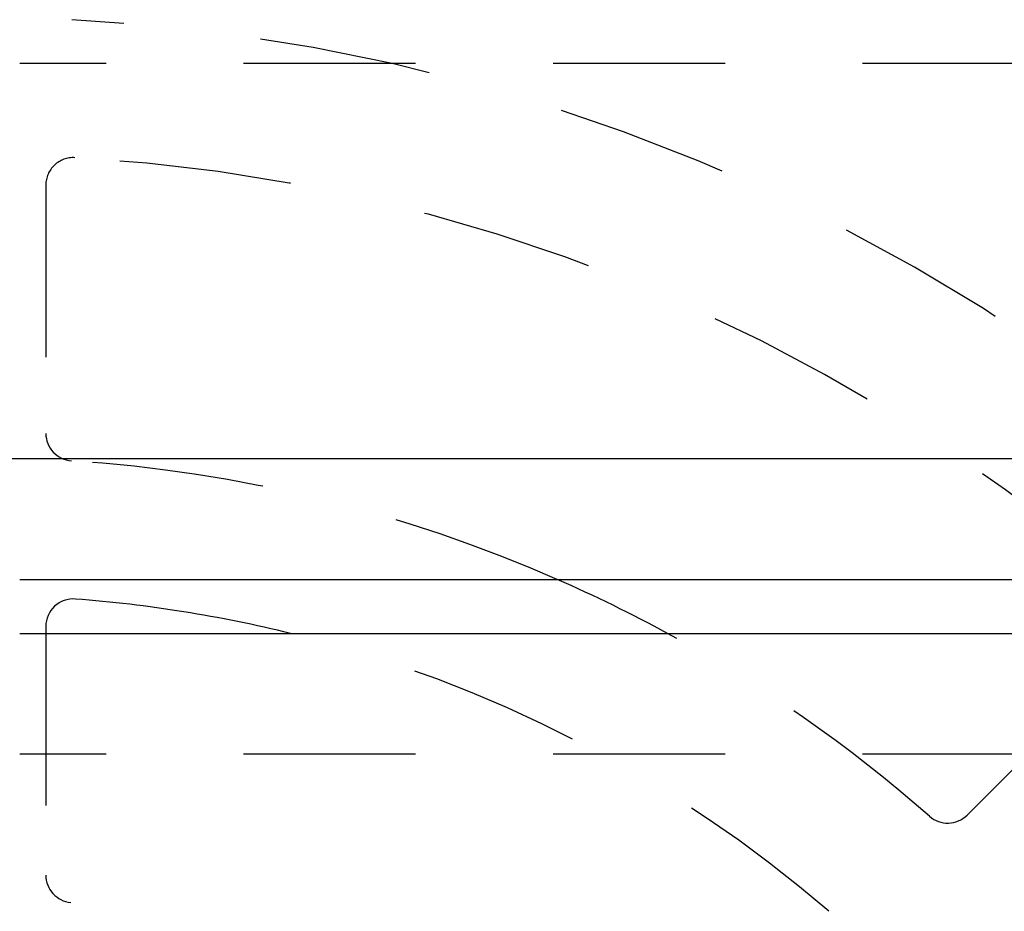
# Model space of a CAD drawing. Extents: x 3.7 to 27.5, y 0.6 to 16.6.
# Tile 19 of 26: x 8.137 to 8.853, y 6.841 to 7.489. Entities that reach past the tile are written whole.
import ezdxf

# ---------------------------------------------------------------- set-up
doc = ezdxf.new("R2010")
doc.units = 0
doc.linetypes.add('HIDDEN', pattern=[0.1875, 0.125, -0.0625])
doc.layers.add('ACSRY', color=30, linetype='CONTINUOUS')

msp = doc.modelspace()

# ---------------------------------------------------------------- linework, layer by layer
at = {"layer": 'ACSRY', "color": 30, "linetype": 'HIDDEN'}
for p, q in [((11.57462, 7.45713), (8.13687, 7.45713)), ((8.15587, 7.36862), (8.15587, 7.18828)), ((8.15587, 7.04283), (8.15587, 6.8673)), ((8.8255, 6.91092), (8.95301, 7.03843)), ((11.57462, 6.95514), (8.13687, 6.95514))]:
    msp.add_line(p, q, dxfattribs=at)
at = {"layer": 'ACSRY', "color": 30, "linetype": 'CONTINUOUS'}
for p, q in [((11.57462, 7.16983), (4.63712, 7.16983)), ((8.13687, 7.08213), (11.57462, 7.08213)), ((8.13687, 7.04283), (11.57462, 7.04283)), ((8.15587, 7.04794), (8.15587, 7.04283))]:
    msp.add_line(p, q, dxfattribs=at)
at = {"layer": 'ACSRY', "color": 30, "linetype": 'HIDDEN'}
for centre, radius, start, end in [((8.10587, 6.12058), 1.59, 47.55544, 63.60554), ((8.10587, 6.12058), 1.37, 47.88662, 87.11338), ((8.17587, 7.36862), 0.02, 86.78976, 180.00001), ((8.10587, 6.12058), 1.27, 49.21201, 86.78976), ((8.17587, 7.18828), 0.02, 180, 266.249), ((8.10587, 6.12058), 1.05, 66.3152, 86.249), ((8.10587, 6.12058), 0.95, 49.31667, 76.11742), ((8.10587, 6.12058), 1.05, 48.751, 61.44196), ((8.81136, 6.92506), 0.02, 228.751, 314.99999), ((8.17587, 6.8673), 0.02, 179.99999, 264.6446), ((8.10587, 6.12058), 0.73, 50.3554, 84.6446)]:
    msp.add_arc(centre, radius, start, end, dxfattribs=at)
at = {"layer": 'ACSRY', "color": 30, "linetype": 'CONTINUOUS'}
for centre, radius, start, end in [((8.10587, 6.12058), 1.05, 61.44196, 66.3152), ((8.17587, 7.04794), 0.02, 85.68333, 180), ((8.10587, 6.12058), 0.95, 76.11742, 85.68333)]:
    msp.add_arc(centre, radius, start, end, dxfattribs=at)

doc.saveas('drawing.dxf')
